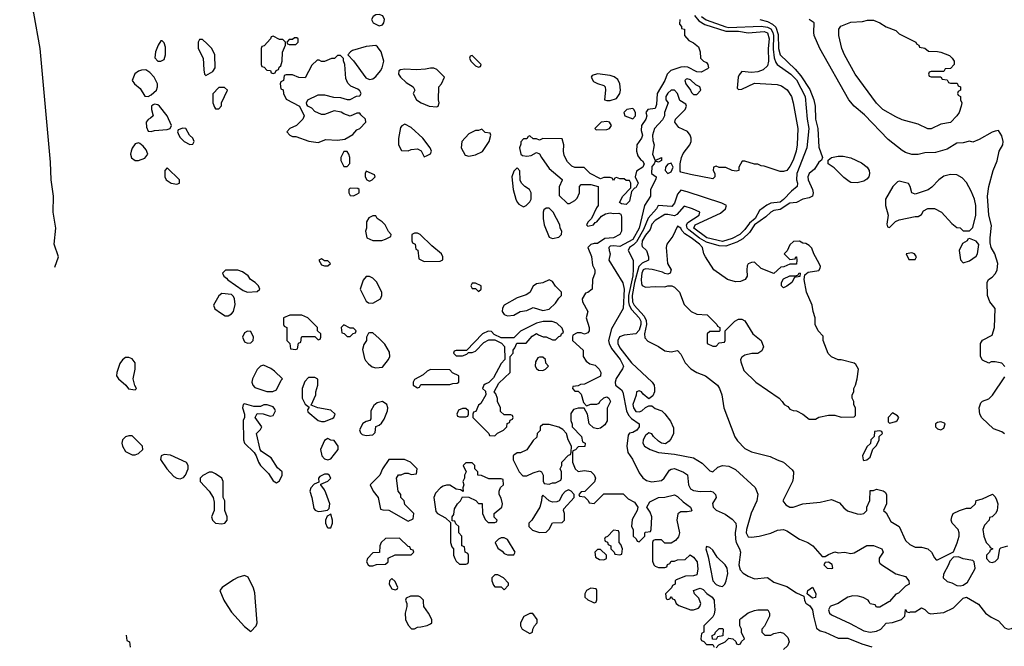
# Model space of a CAD drawing. Header units: inches. Extents: x 2671394 to 2765652, y 830470 to 955458.
# Tile 10 of 256: x 2681890 to 2688026, y 849723 to 853629. Entities that reach past the tile are written whole.
import ezdxf

# ---------------------------------------------------------------- set-up
doc = ezdxf.new("R2010")
doc.units = ezdxf.units.IN
doc.header["$MEASUREMENT"] = 0
doc.layers.add('C6884', color=7, linetype='Continuous')
doc.layers.add('C6885', color=7, linetype='Continuous')

msp = doc.modelspace()

# ---------------------------------------------------------------- linework, layer by layer
at = {"layer": 'C6884', "color": 2}
for points, elevation in [([(2683169.4, 850000), (2683210, 849935.3), (2683290, 849847), (2683330, 849816), (2683362.7, 849850), (2683369.4, 849870), (2683359.7, 850000)], 2), ([(2684298, 850000), (2684302, 849990), (2684302, 849970), (2684292, 849930), (2684294, 849890), (2684310, 849854), (2684332.7, 849832.7), (2684350, 849832), (2684370, 849842), (2684390, 849844.7), (2684430, 849852), (2684450, 849862), (2684458, 849870), (2684458, 849890), (2684438, 849930), (2684408.7, 849970), (2684406.7, 850000)], 2), ([(2685456.7, 850000), (2685470, 849994), (2685482, 849998), (2685482.7, 850000)], 2), ([(2685977, 850000), (2685982, 849990), (2685996.9, 849976.9), (2686070, 849951), (2686090, 849951), (2686119.3, 849960.7), (2686128.7, 849970), (2686135.3, 849990), (2686131.2, 850000)], 2), ([(2686218.7, 850000), (2686222, 849950), (2686216.9, 849923.1), (2686210, 849906), (2686154, 849850), (2686154, 849810), (2686138, 849802), (2686134, 849770), (2686138, 849758), (2686152.7, 849752.7), (2686170, 849734), (2686210, 849734), (2686218, 849718)], 2), ([(2686785.7, 850000), (2686790, 849991.3), (2686814.4, 849974.4), (2686830.6, 849950.6), (2686836.3, 849910), (2686856, 849836), (2686878.8, 849818.8), (2686910, 849810.6), (2686990, 849773.4), (2687050, 849774), (2687138.8, 849738.8), (2687199.8, 849719.8)], 6), ([(2687006.2, 850000), (2686990.5, 849989.5), (2686950, 849976), (2686941, 849970), (2686931, 849950), (2686936, 849930), (2686950, 849918.8), (2687065.5, 849865.5), (2687150, 849818.4), (2687190, 849810.4), (2687230, 849817.1), (2687257.2, 849830), (2687290, 849866), (2687330, 849871.3), (2687386, 849890), (2687406, 849910), (2687410, 849952), (2687418, 849938), (2687434, 849934), (2687442, 849938), (2687470, 849938), (2687510, 849962), (2687530, 849952), (2687551.1, 849931.1), (2687566, 849926), (2687650, 849933), (2687710, 849963.1), (2687746.5, 850000)], 10), ([(2687306.7, 850000), (2687250, 849966), (2687230, 849966), (2687222, 849982), (2687190, 849988), (2687183.5, 850000)], 10), ([(2687840, 850000), (2687865.5, 849985.5), (2687908.4, 849928.4), (2687943.5, 849903.5), (2687990, 849880.9), (2688030, 849838.3), (2688050, 849830.2), (2688070, 849833), (2688110, 849854), (2688182.2, 849917.8), (2688192, 849930), (2688210, 849975.8), (2688230, 849987), (2688250, 849984.4), (2688263.1, 849970), (2688264.4, 849950), (2688244.9, 849910), (2688258.5, 849850), (2688256.1, 849810), (2688182, 849710)], 10), ([(2686230, 849714), (2686247.3, 849732.7), (2686286, 849750), (2686310, 849774), (2686334, 849770), (2686352.7, 849752.7), (2686358, 849738), (2686370, 849734), (2686382, 849738), (2686387.3, 849752.7), (2686406, 849770), (2686388.4, 849808.4), (2686388, 849830), (2686378, 849850), (2686378, 849890), (2686383.1, 849896.9), (2686429.1, 849930.9), (2686470, 849946), (2686490.9, 849950.9), (2686552, 849950), (2686562, 849930), (2686562, 849910), (2686531.6, 849848.4), (2686514, 849830), (2686514, 849810), (2686532.7, 849792.7), (2686570, 849792), (2686590, 849802), (2686629, 849811), (2686650, 849804.7), (2686676.8, 849776.8), (2686684.7, 849750), (2686675.3, 849724.7), (2686650, 849702)], 2), ([(2682553, 849793), (2682558, 849758), (2682574, 849750), (2682578, 849718)], -2)]:
    msp.add_lwpolyline(points, dxfattribs=dict(at, elevation=elevation))
at = {"layer": 'C6884', "color": 2, "elevation": 2}
for points in [[(2685070, 849928), (2685031.6, 849908.4), (2685012, 849870), (2685012, 849850), (2685022, 849830), (2685070, 849802), (2685086, 849810), (2685088, 849830), (2685098, 849850), (2685115.3, 849870), (2685115.3, 849890), (2685087.3, 849927.3)], [(2686230, 849766), (2686207.3, 849767.3), (2686206, 849790), (2686222, 849798), (2686226, 849810), (2686250, 849834), (2686270, 849834), (2686274, 849830), (2686272.7, 849787.3), (2686238, 849782)]]:
    msp.add_lwpolyline(points, close=True, dxfattribs=at)
at = {"layer": 'C6885', "color": 2}
for points, elevation in [([(2682110, 852086), (2682131.3, 852150), (2682104.7, 852230), (2682116, 852330), (2682098, 852430), (2682101, 852530), (2682086.8, 852630), (2682082, 852742), (2682017.3, 853450), (2681978.5, 853670), (2681959.6, 853710), (2681945.8, 853770), (2681930, 853798.4), (2681890, 853850.5)], -2), ([(2686095.4, 853655.4), (2686123.1, 853623.1), (2686160.5, 853600.4), (2686290, 853556.8), (2686370, 853557.4), (2686430, 853547.3), (2686530, 853555.2), (2686550, 853548), (2686560.7, 853510), (2686555.2, 853450), (2686557.3, 853370), (2686550, 853341.2), (2686523.4, 853316.6), (2686490, 853303.7), (2686450, 853299.3), (2686390, 853306), (2686373.8, 853286.2), (2686367.2, 853270), (2686362, 853202), (2686370, 853194.8), (2686390, 853196.4), (2686470, 853232.7), (2686610, 853226), (2686637.6, 853217.6), (2686672.8, 853192.8), (2686699.5, 853150), (2686710.3, 853110.3), (2686739.6, 852950), (2686736.1, 852850), (2686728.7, 852810), (2686710, 852752.7), (2686690, 852715.1), (2686670, 852689.4), (2686650, 852682), (2686630, 852682), (2686530, 852715.3), (2686510, 852718), (2686490, 852728), (2686470, 852728.7), (2686410, 852748), (2686392.7, 852747.3), (2686372, 852710), (2686371, 852689), (2686356, 852684), (2686329.2, 852689.2), (2686290, 852708), (2686250, 852708), (2686230, 852715.3), (2686214, 852710), (2686212, 852690), (2686222, 852670), (2686222, 852650), (2686210, 852638), (2686070, 852664), (2686010, 852679), (2686005.6, 852685.6), (2686006, 852730), (2686015.1, 852770), (2686025.7, 852794.3), (2686066, 852850), (2686074.5, 852870), (2686075.1, 852890), (2686069.3, 852910), (2686051.6, 852931.6), (2685998, 852958), (2685973.2, 852990), (2685977.2, 853010), (2686038, 853070), (2686046, 853090), (2686042, 853102), (2686004.7, 853124.7), (2685989.3, 853170), (2685970, 853189.3), (2685950, 853189.6), (2685930, 853171.6), (2685917.6, 853150), (2685916.3, 853130), (2685931, 853110), (2685908.3, 853051.7), (2685907.8, 853030), (2685895.1, 853004.9), (2685847, 852950), (2685833.4, 852910), (2685835.9, 852875.9), (2685844.9, 852850), (2685833, 852790), (2685850, 852752), (2685890, 852770.8), (2685890.5, 852750.5), (2685870, 852742), (2685850, 852748), (2685844, 852730), (2685830, 852713.2), (2685827.7, 852670), (2685856, 852650), (2685854.4, 852634.4), (2685820.5, 852570), (2685820.7, 852530), (2685782.8, 852470), (2685750.2, 852330), (2685710, 852259.1), (2685630, 852215.4), (2685590, 852220.5), (2685570, 852216.9), (2685562.4, 852210), (2685563, 852190), (2685570.7, 852170), (2685560.7, 852130), (2685648.4, 851988.4), (2685658, 851950), (2685651.5, 851828.5), (2685578, 851702), (2685560.3, 851630), (2685562.8, 851610), (2685578.8, 851578.8), (2685631.7, 851510), (2685653, 851470), (2685647.5, 851452.5), (2685607.8, 851392.2), (2685601.3, 851370), (2685603.8, 851350), (2685641.3, 851321.3), (2685647.9, 851307.9), (2685671.8, 851191.8), (2685683.9, 851163.9), (2685703.1, 851143.1), (2685750.4, 851110), (2685750.3, 851090), (2685735.5, 851070), (2685710, 851056.2), (2685690, 851052.3), (2685681.3, 851038.7), (2685673, 850970), (2685680.5, 850930), (2685708.5, 850888.5), (2685750, 850804.7), (2685773.7, 850773.7), (2685796.8, 850756.8), (2685830, 850747.3), (2685890, 850756.3), (2685906, 850770), (2685939.5, 850820.5), (2685950, 850827.3), (2685970, 850830.6), (2686027.7, 850807.7), (2686050.9, 850790.9), (2686058, 850730), (2686070, 850704), (2686090, 850694.9), (2686130, 850688.5), (2686194, 850690), (2686210, 850686), (2686218.5, 850678.5), (2686226, 850670), (2686231.3, 850650), (2686207.9, 850612.1), (2686210.8, 850590), (2686230, 850570.8), (2686286.2, 850546.2), (2686330, 850516.3), (2686352.7, 850490), (2686354.4, 850470), (2686348, 850430), (2686350.4, 850390), (2686354.4, 850370), (2686376.3, 850330), (2686381.6, 850310), (2686371.7, 850230), (2686380.5, 850200.5), (2686398.4, 850178.4), (2686430, 850159.5), (2686470, 850143.8), (2686550, 850151.3), (2686590, 850122.8), (2686670, 850096.3), (2686730, 850055.5), (2686776, 850036), (2686780.7, 850010), (2686785.7, 850000)], 6), ([(2686138.4, 853650), (2686168.3, 853628.3), (2686290, 853585.3), (2686310, 853581.7), (2686510, 853588.7), (2686550, 853583.2), (2686570, 853571.8), (2686584.1, 853550), (2686588.2, 853530), (2686586.5, 853446.5), (2686591.8, 853391.8), (2686601.8, 853361.8), (2686610.4, 853350), (2686696, 853290), (2686730, 853254.6), (2686784.9, 853150), (2686797, 853010), (2686807, 852950), (2686796.3, 852830), (2686733, 852670), (2686730.5, 852630.5), (2686737.3, 852610), (2686736, 852590), (2686699.3, 852560.7), (2686650, 852508.3), (2686630, 852491.6), (2686570, 852485.7), (2686546.4, 852473.6), (2686501.2, 852438.8), (2686472.4, 852390), (2686438.9, 852361.1), (2686410, 852320.4), (2686378.5, 852290), (2686330, 852264.2), (2686270, 852247.5), (2686172, 852270), (2686092, 852330), (2686099.3, 852350), (2686257.2, 852422.8), (2686289.3, 852450), (2686295.3, 852470), (2686265.4, 852485.4), (2686050, 852557), (2686010, 852566.6), (2685990, 852541.2), (2685970, 852485.2), (2685954.8, 852465.2), (2685868.9, 852471.1), (2685858.4, 852450), (2685807.2, 852392.8), (2685778.3, 852321.7), (2685734.7, 852245.3), (2685714.7, 852225.3), (2685690, 852209.4), (2685682.4, 852190), (2685713.4, 852130), (2685713.9, 852073.8), (2685710, 852032.7), (2685683.4, 851910), (2685684.1, 851870), (2685688.9, 851848.9), (2685702.4, 851822.4), (2685751, 851770), (2685760.2, 851750), (2685761.5, 851730), (2685750, 851693.6), (2685730, 851671.1), (2685657.8, 851662.2), (2685627.6, 851652.4), (2685617.1, 851630), (2685618.4, 851610), (2685630, 851583), (2685702.6, 851490), (2685830.8, 851370), (2685844, 851350), (2685846.8, 851330), (2685846, 851310), (2685835.3, 851284.7), (2685810, 851266), (2685775.3, 851295.3), (2685766, 851310), (2685750, 851315.3), (2685734, 851310), (2685731.6, 851288.4), (2685711, 851230), (2685714.8, 851210), (2685730, 851186), (2685750, 851184.9), (2685768, 851190), (2685790, 851212), (2685810, 851222), (2685830, 851222), (2685850, 851204.7), (2685890.9, 851190.9), (2685910, 851172), (2685945.4, 851125.4), (2685965.4, 851085.4), (2685964.7, 851050), (2685950, 851018), (2685938, 851002), (2685914.8, 850985.2), (2685890, 850989.2), (2685870, 851001.2), (2685839, 851030), (2685830, 851048), (2685810, 851052.7), (2685790, 851037.2), (2685776.3, 851010), (2685774, 850990), (2685782.8, 850970), (2685818.8, 850950), (2685872, 850930), (2685970, 850920.5), (2686090, 850898), (2686143.8, 850863.8), (2686190, 850816), (2686210, 850811.3), (2686240.2, 850839.8), (2686270, 850851), (2686310, 850846), (2686350, 850826), (2686473.2, 850713.2), (2686490.7, 850670.7), (2686482.8, 850630), (2686448.2, 850551.8), (2686419.5, 850450), (2686417.1, 850430), (2686430, 850405.5), (2686450, 850402.4), (2686498, 850410), (2686570, 850427.3), (2686612.9, 850447.1), (2686650, 850450.8), (2686670, 850442.8), (2686750, 850390.8), (2686802, 850370), (2686832, 850350), (2686890, 850282), (2686910, 850282), (2686930, 850296), (2686970, 850310.8), (2686990, 850306), (2687030.6, 850310.6), (2687070, 850301), (2687090, 850306), (2687170, 850351.3), (2687210, 850351.3), (2687262, 850330), (2687271, 850310), (2687246.8, 850273.2), (2687246, 850250), (2687250, 850242), (2687262, 850230), (2687350, 850174.8), (2687410, 850158), (2687432, 850130), (2687434, 850110), (2687410, 850098), (2687366, 850054), (2687350, 850048), (2687310, 850002), (2687306.7, 850000)], 10), ([(2686004.7, 853630), (2686002, 853602), (2686014, 853586), (2686014, 853574), (2686032, 853570), (2686034, 853530), (2686059.6, 853499.6), (2686090, 853484.7), (2686119.8, 853459.8), (2686131.3, 853430), (2686132, 853390), (2686151.1, 853371.1), (2686170, 853362), (2686178, 853350), (2686182, 853330), (2686176.9, 853323.1), (2686136.9, 853303.1), (2686110, 853304), (2686053.6, 853333.6), (2686030, 853336.2), (2686010, 853334), (2685946.8, 853313.2), (2685924.9, 853290), (2685910.5, 853250), (2685862, 853170), (2685858.4, 853101.6), (2685850, 853075.3), (2685804.7, 853070), (2685792, 853050), (2685798, 853030), (2685791, 853010), (2685764.7, 852970), (2685762, 852938), (2685770.4, 852909.6), (2685764, 852890), (2685736.3, 852850), (2685733.4, 852810), (2685741.6, 852781.6), (2685758.5, 852758.5), (2685770.6, 852750), (2685782, 852730), (2685773.4, 852710), (2685734.4, 852685.6), (2685724.7, 852650), (2685744.7, 852610), (2685730, 852582), (2685721, 852579), (2685702, 852558), (2685690, 852498), (2685670, 852478), (2685640.4, 852480.4), (2685628, 852490), (2685648, 852530), (2685698, 852582), (2685698, 852610), (2685690, 852626), (2685670, 852626), (2685656.4, 852636.4), (2685630, 852638), (2685610, 852646), (2685598, 852642), (2685590, 852626), (2685582, 852642), (2685570, 852646), (2685530, 852646), (2685510, 852638), (2685446, 852670), (2685407.3, 852707.3), (2685350, 852708), (2685330, 852715.3), (2685303.2, 852743.2), (2685283.2, 852783.2), (2685279, 852810), (2685282, 852850), (2685270, 852886), (2685150, 852888), (2685130, 852878), (2685110, 852886), (2685090, 852886), (2685070, 852906), (2685058, 852902), (2685050, 852886), (2685030, 852886), (2685012.7, 852867.3), (2685012.7, 852852.7), (2685004.7, 852830), (2685014, 852790), (2685023.6, 852783.6), (2685050, 852778), (2685077.2, 852782.8), (2685110, 852802), (2685130, 852794), (2685142, 852770), (2685190, 852702), (2685270, 852634), (2685271.6, 852628.4), (2685252.7, 852587.3), (2685252.7, 852532.7), (2685303.6, 852483.6), (2685316.4, 852483.6), (2685350, 852502), (2685363.1, 852516.9), (2685378, 852550), (2685378, 852590), (2685390, 852602), (2685450, 852602), (2685494, 852590), (2685494, 852470), (2685483.6, 852456.4), (2685454, 852390), (2685432, 852370), (2685422, 852350), (2685430, 852342), (2685466, 852350), (2685475.3, 852364.7), (2685486, 852370), (2685516.4, 852403.6), (2685540.4, 852419.6), (2685570, 852424.7), (2685590, 852421), (2685623.6, 852423.6), (2685636, 852416), (2685641, 852401), (2685640.7, 852310), (2685630.8, 852290), (2685591.3, 852270), (2685535.6, 852264.4), (2685490, 852233.2), (2685470, 852234), (2685450, 852228.7), (2685431.3, 852210), (2685452.5, 852152.5), (2685459.1, 852099.1), (2685474, 852070), (2685474, 852050), (2685458.8, 852010), (2685458, 851950), (2685430, 851929), (2685416, 851924), (2685396, 851890), (2685398, 851870), (2685430.8, 851810), (2685421, 851770), (2685438, 851710), (2685438, 851690), (2685430, 851678), (2685410, 851668.7), (2685390, 851678), (2685363.6, 851676.4), (2685338, 851662), (2685334, 851650), (2685334, 851630), (2685402, 851570), (2685402, 851530), (2685419.6, 851499.6), (2685443.6, 851483.6), (2685475.3, 851475.3), (2685502, 851450), (2685511.3, 851430), (2685510, 851406), (2685410, 851358), (2685385.4, 851354.6), (2685370, 851346), (2685338, 851342), (2685334, 851330), (2685350, 851314), (2685370, 851314), (2685390, 851294), (2685403.6, 851243.6), (2685422, 851222), (2685450, 851232), (2685487.3, 851232.7), (2685502, 851238), (2685506, 851250), (2685530, 851272), (2685543.1, 851276.9), (2685550, 851278), (2685562, 851270), (2685571, 851250), (2685551.6, 851208.4), (2685550.7, 851129.3), (2685537.3, 851102.7), (2685510, 851082), (2685490, 851079), (2685465.2, 851085.2), (2685438, 851110), (2685429, 851170), (2685407.3, 851207.3), (2685370, 851208), (2685341, 851199), (2685325.4, 851174.6), (2685324.7, 851130), (2685332, 851108), (2685332, 851092), (2685391.1, 851031.1), (2685398, 850998), (2685414, 850990), (2685411.6, 850968.4), (2685370, 850966), (2685352.7, 850947.3), (2685338, 850942), (2685334, 850930), (2685334, 850870), (2685352, 850830), (2685370, 850812), (2685410, 850818), (2685450, 850812), (2685471, 850791), (2685478, 850770), (2685471.1, 850748.9), (2685412.7, 850687.3), (2685390, 850686), (2685374, 850670), (2685378, 850658), (2685410, 850654), (2685432.7, 850632.7), (2685438, 850618), (2685470, 850614), (2685530, 850674), (2685650, 850674), (2685682, 850642), (2685721, 850621), (2685742, 850590), (2685738, 850570), (2685706, 850514), (2685702, 850470), (2685714, 850450), (2685714, 850410), (2685732.7, 850392.7), (2685738, 850378), (2685750, 850374), (2685786, 850410), (2685786, 850430), (2685790, 850434), (2685822, 850438), (2685826, 850450), (2685828.7, 850530), (2685818, 850558), (2685798, 850590), (2685816.4, 850623.6), (2685870, 850650.6), (2685910, 850653.4), (2685970, 850666.8), (2685990, 850657.3), (2686023.8, 850623.8), (2686071.3, 850590), (2686078, 850570), (2686074, 850566), (2686050, 850561.2), (2686010, 850562), (2685991.3, 850548.7), (2685984.7, 850510), (2686001, 850430), (2685995.3, 850404.7), (2685976.9, 850383.1), (2685950, 850366), (2685910, 850366), (2685890, 850386), (2685850, 850386), (2685838, 850382), (2685834, 850370), (2685832.7, 850252.7), (2685842, 850230), (2685850, 850222), (2685870, 850214), (2685910, 850214), (2685922, 850218), (2685927.3, 850232.7), (2685942, 850238), (2685950, 850254), (2685970, 850254), (2685990, 850262), (2686036.4, 850263.6), (2686068, 850292), (2686090, 850278), (2686112.7, 850250), (2686115.5, 850204.5), (2686110, 850168.7), (2686090, 850162), (2686039.6, 850160.4), (2685982, 850138), (2685974, 850130), (2685974, 850110), (2685958, 850102), (2685952.7, 850087.3), (2685914, 850050), (2685918, 850018), (2685930, 850014), (2685942, 850018), (2685950, 850034), (2685958, 850018), (2685970, 850014), (2685977, 850000)], 2), ([(2686502, 853630), (2686550, 853618.4), (2686581.6, 853601.6), (2686602.2, 853582.2), (2686617.4, 853537.4), (2686617.8, 853450), (2686629.3, 853409.3), (2686721.8, 853321.8), (2686758.3, 853278.3), (2686813.4, 853193.4), (2686839.1, 853130), (2686846.9, 853090), (2686849.1, 853010), (2686863.7, 852950), (2686870, 852834), (2686894, 852770), (2686886, 852754), (2686870, 852742), (2686843, 852697), (2686810.4, 852669.6), (2686802.4, 852650), (2686803.1, 852630), (2686830.2, 852570.2), (2686833.8, 852550), (2686830.2, 852529.8), (2686810, 852518), (2686770, 852511.3), (2686730.4, 852489.6), (2686690, 852486.3), (2686630, 852446.3), (2686590, 852440.5), (2686570.7, 852430), (2686540.6, 852399.4), (2686469.2, 852350), (2686438.2, 852301.8), (2686397, 852263), (2686358.1, 852241.9), (2686290, 852217.7), (2686250, 852218.6), (2686170, 852242.7), (2686127.2, 852267.2), (2686059.3, 852319.3), (2686049.8, 852330), (2686045.7, 852350), (2686054.1, 852365.9), (2686123.7, 852410), (2686128.9, 852428.9), (2686082, 852450), (2686030, 852467), (2685985.5, 852414.5), (2685970, 852407.1), (2685930, 852415.8), (2685910, 852415.1), (2685850, 852377.6), (2685830, 852355.1), (2685818, 852322), (2685790, 852287), (2685769.3, 852250), (2685766.3, 852226.3), (2685770, 852216), (2685796, 852190), (2685808, 852150), (2685807.7, 852130), (2685770, 852112.4), (2685748.4, 852091.6), (2685721.5, 851990), (2685707.1, 851910), (2685709.5, 851870), (2685720.2, 851850), (2685781.1, 851781.1), (2685793.7, 851753.7), (2685795.8, 851730), (2685784.6, 851670), (2685786.2, 851646.2), (2685804.5, 851624.5), (2685870, 851591), (2685910, 851564), (2685950, 851559.1), (2685990, 851566), (2686010, 851544.7), (2686037.3, 851490), (2686072.5, 851452.5), (2686110, 851430.7), (2686164.7, 851410), (2686238, 851350), (2686251.3, 851330), (2686264.7, 851290), (2686278.8, 851210), (2686347.7, 851027.7), (2686363, 851003), (2686410, 850956), (2686450, 850934.8), (2686566.4, 850906.4), (2686610, 850884.7), (2686650, 850871.3), (2686703.6, 850823.6), (2686711.3, 850810), (2686711.1, 850771.1), (2686706, 850750), (2686646, 850630), (2686664.5, 850604.5), (2686690, 850591), (2686710, 850590.8), (2686770, 850610.6), (2686878.4, 850621.6), (2686950, 850637.3), (2686998, 850618), (2687025.2, 850585.2), (2687048, 850568), (2687110, 850547.7), (2687132.7, 850547.3), (2687150, 850551.3), (2687168.7, 850570), (2687168.9, 850591.1), (2687187.3, 850632.7), (2687190, 850694), (2687210, 850694), (2687230, 850702), (2687271.6, 850691.6), (2687283.6, 850683.6), (2687291.3, 850670), (2687292, 850610), (2687274, 850570), (2687290, 850554), (2687319.8, 850499.8), (2687371.3, 850470), (2687410, 850382), (2687436.9, 850356.9), (2687470, 850341), (2687510, 850341), (2687550, 850331.3), (2687572, 850310), (2687590, 850274), (2687602, 850262), (2687610, 850262), (2687708.7, 850311.3), (2687732.7, 850367.3), (2687745.2, 850410), (2687744, 850430), (2687739, 850450), (2687702, 850490), (2687695.3, 850510), (2687698, 850530), (2687708, 850550), (2687746, 850570), (2687790, 850584.7), (2687816.4, 850583.6), (2687846, 850610), (2687850, 850632), (2687890, 850642), (2687951.6, 850671.6), (2687970, 850654), (2687976.9, 850636.9), (2687984.7, 850610), (2687982, 850570), (2687972, 850550), (2687951.1, 850528.9), (2687934, 850526), (2687932, 850510), (2687902, 850478), (2687891.3, 850450), (2687898, 850410), (2687912, 850370), (2687934, 850350), (2687938, 850338), (2687954, 850330), (2687938, 850322), (2687934, 850310), (2687914, 850290), (2687914, 850270), (2687934, 850250), (2687950, 850244.7), (2687970, 850251.3), (2687988.7, 850270), (2687998, 850330), (2688004, 850336), (2688048, 850350)], 14), ([(2688030, 851468), (2688010, 851488.7), (2687970, 851495.3), (2687944.7, 851495.3), (2687928.9, 851488.9), (2687890, 851506), (2687878, 851530), (2687878, 851610), (2687890, 851632), (2687950, 851662), (2687964, 851710), (2687968.4, 851828.4), (2687935.3, 851870), (2687922, 851910), (2687919, 851990), (2687928, 852010), (2687950, 852024.7), (2687972.1, 852047.9), (2687981.2, 852070), (2687985.2, 852110), (2687966, 852170), (2687944.5, 852210), (2687938, 852238), (2687936.9, 852270), (2687946, 852346), (2687929.6, 852410), (2687922, 852530), (2687929.3, 852590), (2687957.2, 852690), (2687981.2, 852750), (2687994, 852810), (2688017.2, 852850), (2688019, 852870), (2688010, 852906), (2687990, 852938), (2687970, 852935.3), (2687950, 852928.7), (2687870, 852882), (2687830, 852866), (2687810, 852872.7), (2687770, 852861.2), (2687730, 852859), (2687670, 852822), (2687598, 852802), (2687530, 852799), (2687488.4, 852788.4), (2687450, 852788), (2687410, 852802), (2687390, 852814), (2687301.5, 852881.5), (2687155.4, 853035.4), (2687089.7, 853089.7), (2687056.2, 853130), (2686876.2, 853450), (2686842, 853530), (2686838, 853550), (2686841.2, 853610), (2686809.6, 853629.6)], 14), ([(2688027.7, 851047.7), (2688010, 851059.5), (2687958.7, 851078.7), (2687886.8, 851146.8), (2687874, 851170), (2687869.2, 851210), (2687880.2, 851239.8), (2687889.2, 851250.8), (2687930, 851266), (2687952.5, 851287.5), (2688030, 851402)], 14), ([(2683359.7, 850000), (2683355.6, 850055.6), (2683346.2, 850086.2), (2683313.4, 850153.4), (2683290, 850163.6), (2683250, 850152.6), (2683223.4, 850136.6), (2683150.8, 850090), (2683137.3, 850070), (2683163.1, 850010), (2683169.4, 850000)], 2), ([(2685482.7, 850000), (2685487.3, 850012.7), (2685486, 850070), (2685482, 850082), (2685450, 850086), (2685422, 850070), (2685412, 850050), (2685412, 850030), (2685430, 850012), (2685456.7, 850000)], 2), ([(2686131.2, 850000), (2686122, 850022), (2686095.3, 850050), (2686089.1, 850070.9), (2686130, 850084.7), (2686150, 850076), (2686172.8, 850052.8), (2686204.7, 850030), (2686218, 850010), (2686218.7, 850000)], 2), ([(2684406.7, 850000), (2684406, 850010), (2684388.4, 850028.4), (2684374.6, 850034.6), (2684325.4, 850034.6), (2684298, 850022), (2684294, 850010), (2684298, 850000)], 2), ([(2687183.5, 850000), (2687178, 850010), (2687147.2, 850027.2), (2687115.6, 850035.6), (2687082.8, 850037.2), (2687050, 850029.4), (2687006.2, 850000)], 10), ([(2687746.5, 850000), (2687770, 850023.8), (2687790, 850028.5), (2687840, 850000)], 10)]:
    msp.add_lwpolyline(points, dxfattribs=dict(at, elevation=elevation))
for points, elevation in [([(2684130, 853661.2), (2684110, 853659), (2684092, 853650), (2684082, 853630), (2684092, 853610), (2684130, 853591.3), (2684150, 853598), (2684159, 853610), (2684164, 853630), (2684152.7, 853652.7)], 2), ([(2687570, 853274), (2687630, 853274), (2687638, 853258), (2687670, 853254), (2687678, 853238), (2687690, 853234), (2687732.7, 853232.7), (2687738, 853218), (2687754, 853210), (2687754, 853190), (2687738, 853182), (2687734, 853170), (2687738, 853158), (2687754, 853150), (2687754, 853130), (2687762, 853110), (2687758, 853090), (2687744.7, 853050), (2687730, 853029), (2687690, 852989.2), (2687630, 852978), (2687570, 852948), (2687550, 852948), (2687490, 852978), (2687390, 853006), (2687350, 853022.7), (2687270, 853069.3), (2687230, 853109), (2687097.2, 853290), (2687029.2, 853410), (2687013.2, 853450), (2686994, 853530), (2686995.3, 853570), (2687008, 853590), (2687070, 853613), (2687142.7, 853617.3), (2687173.6, 853626.4), (2687210, 853626.8), (2687250.6, 853610.6), (2687290, 853584.7), (2687350, 853562), (2687370, 853542), (2687474, 853490), (2687478, 853478), (2687494, 853470), (2687498, 853458), (2687530, 853452), (2687552.7, 853432.7), (2687610, 853431.3), (2687630, 853426), (2687685.4, 853405.4), (2687702, 853390), (2687714, 853370), (2687714, 853350), (2687690, 853326), (2687658, 853322), (2687650, 853306), (2687570, 853306), (2687558, 853302), (2687554, 853290), (2687558, 853278)], 10), ([(2683470, 853526), (2683458, 853522), (2683454, 853510), (2683412.7, 853467.3), (2683398, 853462), (2683394, 853450), (2683394, 853350), (2683398, 853338), (2683412.7, 853332.7), (2683430, 853314), (2683452.7, 853312.7), (2683458, 853298), (2683470, 853294), (2683482, 853298), (2683487.3, 853312.7), (2683502, 853318), (2683507.3, 853332.7), (2683518, 853342), (2683526, 853370), (2683527.3, 853427.3), (2683546, 853470), (2683546, 853490), (2683530, 853506), (2683510, 853506)], 2), ([(2682778, 853498), (2682770, 853498), (2682752, 853470), (2682736, 853430), (2682731.6, 853391.6), (2682751.6, 853371.6), (2682770, 853371.3), (2682790, 853382), (2682799, 853410), (2682798, 853458), (2682790, 853486)], 2), ([(2683030, 853506), (2683010, 853506), (2683002, 853490), (2683002, 853450), (2683034, 853390), (2683036.9, 853316.9), (2683042, 853290), (2683050, 853282), (2683094.6, 853305.4), (2683108, 853330), (2683106, 853410), (2683088, 853450), (2683059, 853479)], 2), ([(2683616.4, 853516.4), (2683603.6, 853516.4), (2683590, 853506), (2683570, 853506), (2683554, 853490), (2683558, 853478), (2683570, 853474), (2683610, 853474), (2683626, 853490), (2683626, 853510)], 2), ([(2684110, 853468), (2684050, 853462), (2683963.6, 853436.4), (2683951.6, 853428.4), (2683934, 853410), (2683970, 853372), (2684047.3, 853267.3), (2684070, 853256), (2684090, 853261), (2684110, 853276), (2684139, 853310), (2684149.2, 853330), (2684159, 853370), (2684142, 853430), (2684120.4, 853460.4)], 2), ([(2683890, 853406), (2683870, 853406), (2683851.6, 853388.4), (2683832.7, 853387.3), (2683790, 853368), (2683770, 853368), (2683756.4, 853376.4), (2683743.6, 853376.4), (2683710, 853346), (2683670, 853266), (2683630, 853268), (2683590, 853286), (2683550, 853286), (2683538, 853282), (2683534, 853250), (2683518, 853242), (2683514, 853230), (2683518, 853198), (2683532.7, 853192.7), (2683534, 853170), (2683550, 853134), (2683634, 853090), (2683662, 853030), (2683654, 853010), (2683614, 852970), (2683574, 852950), (2683554, 852930), (2683574, 852910), (2683590, 852902), (2683610, 852902), (2683691.6, 852871.6), (2683750, 852864.7), (2683798, 852882), (2683870, 852877.3), (2683916.5, 852883.5), (2683965.6, 852914.4), (2683990, 852942), (2684010, 852952), (2684048, 852990), (2684046, 853010), (2684015.3, 853035.3), (2684010, 853046), (2683990, 853046), (2683950, 853028), (2683910, 853042), (2683893.2, 853053.2), (2683850, 853062), (2683790, 853038), (2683770, 853038), (2683730, 853058), (2683710, 853078), (2683686, 853090), (2683680.4, 853100.4), (2683678, 853110), (2683686, 853130), (2683750, 853161), (2683790, 853161), (2683846.4, 853146.4), (2683890, 853144.7), (2683930, 853132), (2683950, 853132), (2683988.4, 853151.6), (2684010, 853154), (2684018, 853170), (2684010, 853186), (2683996.4, 853196.4), (2683954.6, 853214.6), (2683934.6, 853234.6), (2683923.1, 853263.1), (2683915.3, 853350), (2683907.3, 853372.7), (2683907.3, 853387.3)], 2), ([(2684710, 853406), (2684698, 853402), (2684694, 853390), (2684702, 853370), (2684730, 853342), (2684750, 853334), (2684762, 853338), (2684766, 853350)], 2), ([(2682676.4, 853316.4), (2682650, 853315.3), (2682630, 853308.7), (2682607.5, 853292.5), (2682591, 853250), (2682604.7, 853230), (2682639.9, 853199.9), (2682670, 853152), (2682690, 853151), (2682710, 853161), (2682742, 853190), (2682748.7, 853210), (2682748, 853230), (2682728, 853270), (2682700.4, 853300.4)], 2), ([(2684470, 853328), (2684450, 853328), (2684419.8, 853320.2), (2684363.5, 853316.5), (2684290, 853321.2), (2684262.8, 853317.2), (2684252, 853310), (2684251.3, 853290), (2684262.8, 853270), (2684298.5, 853238.5), (2684342, 853210), (2684352, 853190), (2684342, 853170), (2684362, 853130), (2684392, 853110), (2684442, 853090), (2684490, 853086), (2684498, 853090), (2684504, 853110), (2684499, 853130), (2684502, 853210), (2684518, 853230), (2684538, 853270), (2684490, 853318)], 2), ([(2685490, 853292.3), (2685458, 853282), (2685451.3, 853270), (2685464.9, 853244.9), (2685490, 853230.7), (2685530, 853218.8), (2685538.8, 853210), (2685540.7, 853190), (2685534, 853130), (2685550, 853124.7), (2685570, 853126), (2685610, 853138), (2685629.2, 853170), (2685633.2, 853190), (2685629.3, 853229.3), (2685617.2, 853257.2), (2685594, 853274), (2685570, 853281.2)], 2), ([(2686050, 853260.9), (2686042.4, 853257.6), (2686034.8, 853250), (2686040.7, 853230), (2686071, 853190), (2686076, 853176), (2686090, 853162), (2686110, 853162), (2686135.3, 853190), (2686129, 853210), (2686103.8, 853223.8), (2686070, 853255.1)], 6), ([(2683167.3, 853207.3), (2683130, 853206), (2683092.7, 853167.3), (2683094, 853110), (2683103.6, 853083.6), (2683110, 853074), (2683130, 853074), (2683147.3, 853092.7), (2683148.4, 853111.6), (2683186, 853190)], 2), ([(2682730, 853102), (2682722, 853098), (2682712, 853090), (2682711.3, 853070), (2682722, 853030), (2682705.4, 853014.6), (2682690, 853008), (2682678, 852990), (2682679.6, 852959.6), (2682690, 852934), (2682710, 852932), (2682730, 852938), (2682810, 852944.7), (2682828.4, 852951.6), (2682835.3, 852970), (2682809, 853030), (2682762, 853090), (2682750, 853099)], 2), ([(2685710, 853075.3), (2685674, 853070), (2685654, 853050), (2685662, 853030), (2685710, 853012), (2685728, 853030), (2685728, 853050), (2685718, 853070)], 2), ([(2684290, 852978), (2684271.6, 852968.4), (2684263.6, 852956.4), (2684251.1, 852888.9), (2684251.3, 852850), (2684270, 852814), (2684310, 852811.3), (2684330, 852821), (2684370, 852824.7), (2684391.3, 852811.3), (2684410, 852774), (2684430, 852782), (2684450, 852794), (2684455.3, 852810), (2684448, 852830), (2684402, 852890), (2684330, 852958)], 2), ([(2685550, 852995.3), (2685514, 852990), (2685474, 852950), (2685482, 852942), (2685550, 852944.7), (2685566, 852950), (2685578, 852970), (2685566, 852990)], 2), ([(2682906.4, 852953.6), (2682878, 852942), (2682874, 852930), (2682882, 852910), (2682890, 852894), (2682914, 852870), (2682950, 852852), (2682970, 852854), (2682978, 852870), (2682968, 852890), (2682948.7, 852908.7), (2682926, 852950)], 2), ([(2684770, 852946), (2684750, 852938), (2684730, 852938), (2684690, 852918), (2684644.7, 852870), (2684642, 852830), (2684665.4, 852785.4), (2684690, 852778), (2684730, 852786), (2684773.2, 852806.8), (2684815.3, 852870), (2684826, 852910), (2684822, 852922), (2684790, 852926)], 2), ([(2682630, 852862), (2682610, 852855.3), (2682590.6, 852829.4), (2682584, 852810), (2682580.7, 852790), (2682587.7, 852767.7), (2682610, 852750.8), (2682630, 852750.8), (2682670, 852766), (2682688.7, 852790), (2682678, 852818), (2682660.2, 852840.2), (2682638, 852858)], 2), ([(2683930, 852808), (2683910, 852808), (2683891.3, 852770), (2683891.6, 852751.6), (2683910, 852714), (2683930, 852714), (2683947.3, 852732.7), (2683948, 852770), (2683942, 852790)], 2), ([(2685950, 852734.7), (2685930, 852728.2), (2685915.3, 852710), (2685911.7, 852690), (2685930, 852670.3), (2685950, 852680.9), (2685961.4, 852710)], 10), ([(2687110, 852612.3), (2687070, 852615.1), (2687060.1, 852620.1), (2687025.4, 852645.4), (2686965.6, 852705.6), (2686928, 852730), (2686927.3, 852752.7), (2686949.1, 852770.9), (2686990, 852778.8), (2687022, 852778), (2687070, 852767.3), (2687136.7, 852736.7), (2687170.8, 852710), (2687182.8, 852690), (2687186.8, 852670), (2687181, 852650), (2687170, 852635.3), (2687150, 852622.7)], 14), ([(2682810, 852706), (2682794, 852690), (2682794, 852650), (2682802, 852630), (2682834, 852610), (2682870, 852604.7), (2682886, 852610), (2682886, 852630)], 2), ([(2684050, 852686), (2684042, 852670), (2684042, 852650), (2684054, 852630), (2684070, 852622), (2684086, 852630), (2684106, 852650), (2684102, 852662)], 2), ([(2684990, 852706), (2684970, 852686), (2684958, 852650), (2684966, 852570), (2684981, 852510), (2684990, 852492), (2684999.6, 852479.6), (2685030, 852462), (2685046, 852470), (2685070, 852494), (2685078, 852510), (2685078, 852550), (2685068, 852570), (2685038, 852590), (2685018, 852610), (2685008, 852628), (2685007.3, 852687.3)], 2), ([(2687690, 852665.2), (2687650, 852653.2), (2687618, 852630), (2687574.4, 852585.6), (2687550.9, 852569.1), (2687470, 852542), (2687449, 852549), (2687439, 852590), (2687428.9, 852608.9), (2687370, 852622), (2687361, 852619), (2687331.3, 852590), (2687284.7, 852510), (2687284.7, 852470), (2687302, 852410), (2687294, 852354), (2687298, 852338), (2687310, 852334), (2687348.9, 852371.1), (2687370, 852382), (2687470, 852402), (2687490, 852402), (2687510, 852414), (2687523.1, 852436.9), (2687548.4, 852451.6), (2687590, 852452), (2687634, 852430), (2687699.6, 852359.6), (2687730, 852334), (2687751.3, 852331.3), (2687770, 852314), (2687810, 852314), (2687830, 852334), (2687849.3, 852410), (2687849.5, 852470), (2687840.7, 852510), (2687820.1, 852560.1), (2687790, 852614), (2687764.1, 852644.1), (2687730, 852661.2)], 18), ([(2683950, 852578), (2683942, 852570), (2683942, 852550), (2683950, 852534), (2683970, 852532), (2683990, 852542), (2684006, 852550), (2684006, 852570), (2683996.4, 852576.4)], 2), ([(2685190, 852455.3), (2685170, 852455.3), (2685156.9, 852443.1), (2685151.3, 852430), (2685151.3, 852390), (2685158, 852350), (2685190, 852274), (2685210, 852264.7), (2685250, 852274), (2685266, 852290), (2685268, 852310), (2685258, 852330), (2685255.3, 852350), (2685215.3, 852430)], 2), ([(2684110, 852406), (2684090, 852406), (2684065.4, 852394.6), (2684051.6, 852368.4), (2684051.3, 852330), (2684044.7, 852310), (2684054, 852270), (2684090, 852252), (2684147.3, 852252.7), (2684170, 852262), (2684202, 852278), (2684206, 852290), (2684188, 852308), (2684168, 852350), (2684148, 852370), (2684118, 852390)], 2), ([(2684370, 852298), (2684350, 852298), (2684334, 852290), (2684334, 852250), (2684338, 852238), (2684354, 852230), (2684358, 852198), (2684371.6, 852191.6), (2684378, 852138), (2684410, 852122), (2684510, 852124.7), (2684527.3, 852132.7), (2684528, 852150), (2684518, 852170), (2684458.6, 852218.6), (2684386, 852290)], 2), ([(2685990, 852342), (2685961.1, 852278.9), (2685922, 852230), (2685918, 852210), (2685927.3, 852110), (2685950.8, 852070), (2685944.7, 852050), (2685930, 852043.7), (2685910, 852047), (2685895.1, 852055.1), (2685831.9, 852071.9), (2685790, 852076), (2685776.3, 852070), (2685767.5, 852050), (2685763.1, 852010), (2685764.5, 851984.5), (2685770, 851972), (2685790, 851962.8), (2685850, 851966.8), (2685910, 851964.7), (2685930, 851971), (2685954, 851970), (2685970, 851962), (2686002, 851930), (2686030, 851854), (2686074, 851810), (2686110, 851794), (2686174, 851790), (2686234, 851730), (2686238, 851718), (2686254, 851710), (2686254, 851690), (2686250, 851686), (2686190, 851686), (2686174, 851670), (2686174, 851610), (2686210, 851594), (2686230, 851594), (2686250, 851614), (2686282, 851618), (2686286, 851630), (2686286, 851690), (2686346, 851750), (2686370, 851762), (2686390, 851762), (2686410, 851752), (2686458, 851670), (2686511.3, 851630), (2686524.7, 851590), (2686514.4, 851565.6), (2686490, 851548.7), (2686451.6, 851548.4), (2686410, 851538), (2686390, 851526), (2686382, 851510), (2686383.6, 851496.4), (2686402, 851442), (2686478, 851370), (2686622, 851270), (2686642, 851250), (2686654, 851230), (2686676.9, 851216.9), (2686690, 851202), (2686710, 851192), (2686730, 851191.3), (2686770.7, 851170.7), (2686810, 851138), (2686850, 851138), (2686870, 851151.3), (2686930, 851164.7), (2686970, 851164.7), (2687010, 851152), (2687090, 851154), (2687098, 851162), (2687098, 851210), (2687088.4, 851228.4), (2687088, 851250), (2687078, 851270), (2687078, 851290), (2687088, 851310), (2687088, 851330), (2687098, 851350), (2687108, 851390), (2687118, 851450), (2687100.4, 851480.4), (2687090, 851488), (2687010, 851508), (2686990, 851508), (2686950, 851528), (2686928.9, 851548.9), (2686898, 851630), (2686896.4, 851656.4), (2686866, 851690), (2686848, 851730), (2686848, 851770), (2686835.3, 851810), (2686829.2, 851849.2), (2686794, 851930), (2686778, 852010), (2686782, 852038), (2686804, 852056), (2686870, 852064.7), (2686879.3, 852080.7), (2686881.2, 852090), (2686873.2, 852110), (2686839, 852170), (2686825.6, 852205.6), (2686810, 852222), (2686790, 852234), (2686770, 852235.3), (2686750, 852248), (2686712.7, 852247.3), (2686690, 852226), (2686672.7, 852187.3), (2686654, 852170), (2686690, 852134), (2686722, 852138), (2686726, 852150), (2686731.1, 852151.1), (2686734, 852130), (2686730, 852106), (2686690, 852106), (2686651.6, 852088.4), (2686632.7, 852087.3), (2686590, 852048), (2686510, 852079), (2686470, 852118), (2686450, 852115.3), (2686430, 852108), (2686424.5, 852095.5), (2686420.7, 852070), (2686422.8, 852030), (2686411.3, 852010), (2686382.5, 851997.5), (2686350, 851995.1), (2686302, 852010), (2686215.3, 852070), (2686164, 852150), (2686154, 852170), (2686145.2, 852210), (2686126.6, 852230), (2686074.7, 852270), (2686034.8, 852294.8), (2686015.5, 852315.5), (2686010, 852329.2)], 18), ([(2687810, 852266), (2687798, 852262), (2687794, 852250), (2687765.4, 852234.6), (2687744.7, 852190), (2687752, 852132), (2687770, 852114), (2687810, 852126.8), (2687850, 852154.8), (2687859.5, 852170), (2687868, 852228), (2687850, 852248)], 18), ([(2687450, 852175.3), (2687414, 852170), (2687430, 852134), (2687470, 852134), (2687478, 852150), (2687466, 852170)], 18), ([(2683770, 852138), (2683754, 852130), (2683770, 852102), (2683790, 852094), (2683810, 852094), (2683826, 852110), (2683810, 852126), (2683790, 852126)], 2), ([(2683250, 852068), (2683172.7, 852067.3), (2683154, 852050), (2683162, 852030), (2683178.8, 852018.8), (2683187.1, 852007.1), (2683282, 851942), (2683310, 851931.3), (2683370, 851934), (2683386, 851950), (2683378, 851970), (2683358, 851990), (2683329.2, 852009.2), (2683312.9, 852032.9), (2683278, 852058)], 2), ([(2686650, 851958), (2686638, 851970), (2686638, 851990), (2686650, 852014), (2686690, 852032), (2686727.3, 852032.7), (2686742, 852038), (2686748, 852052), (2686754, 852050), (2686752, 852028), (2686718, 852022), (2686702, 851990), (2686670, 851968.7)], 18), ([(2684070, 852028), (2684050, 852028), (2684030, 852006), (2684012, 851950), (2684050, 851874), (2684063.6, 851863.6), (2684090, 851862), (2684138, 851890), (2684146, 851910), (2684146, 851930), (2684114.6, 851994.6), (2684090, 852018)], 2), ([(2684730, 851986), (2684710, 851986), (2684702, 851970), (2684710, 851954), (2684730, 851954), (2684750, 851934), (2684766, 851950), (2684766, 851970)], 2), ([(2685190, 852008), (2685150, 851988), (2685110, 851982), (2685090, 851968), (2685070, 851928.7), (2685046.4, 851913.6), (2684990, 851895.3), (2684910, 851848.7), (2684898.8, 851830), (2684896, 851810), (2684910, 851791.3), (2684930, 851784), (2684970, 851786.8), (2685009.4, 851810.6), (2685050, 851816), (2685090, 851836), (2685150, 851816), (2685190, 851824.7), (2685230, 851862), (2685250, 851894), (2685266, 851910), (2685266, 851930), (2685228.9, 851968.9), (2685210, 851998)], 2), ([(2683150, 851922), (2683130, 851908), (2683098, 851850), (2683106.8, 851826.8), (2683141.4, 851801.4), (2683170, 851782.8), (2683190, 851782.8), (2683210, 851794.8), (2683222.7, 851810), (2683232.9, 851852.9), (2683229.1, 851889.1), (2683223.1, 851903.1), (2683210, 851915.3)], 2), ([(2683647.3, 851787.3), (2683572.7, 851787.3), (2683534, 851770), (2683534, 851730), (2683538, 851718), (2683554, 851710), (2683554, 851630), (2683574, 851610), (2683578, 851578), (2683610, 851574), (2683622, 851578), (2683627.3, 851612.7), (2683642, 851618), (2683646, 851650), (2683650, 851654), (2683730, 851654), (2683750, 851634), (2683762, 851638), (2683766, 851650), (2683766, 851670), (2683746, 851690), (2683746, 851710), (2683686, 851770)], 2), ([(2685190, 851748.7), (2685151.6, 851748.4), (2685110, 851738), (2685010, 851688), (2684970, 851646), (2684890, 851646), (2684847.3, 851667.3), (2684830, 851686), (2684810, 851688), (2684774, 851670), (2684674, 851566), (2684610, 851566), (2684598, 851562), (2684594, 851550), (2684610, 851534), (2684650, 851534), (2684676.4, 851543.6), (2684686, 851554), (2684710, 851554), (2684730, 851562), (2684783.1, 851616.9), (2684812.7, 851632.7), (2684850, 851634), (2684892.7, 851612.7), (2684911.6, 851591.6), (2684914, 851510), (2684890, 851486), (2684843.6, 851396.4), (2684812.7, 851367.3), (2684790, 851358), (2684782, 851350), (2684774, 851330), (2684792.7, 851312.7), (2684794, 851290), (2684763.6, 851236.4), (2684750, 851226), (2684732.7, 851187.3), (2684718, 851182), (2684714, 851170), (2684714, 851150), (2684814, 851050), (2684818, 851038), (2684850, 851034), (2684868.4, 851051.6), (2684906, 851070), (2684926, 851090), (2684927.3, 851112.7), (2684942, 851118), (2684947.3, 851132.7), (2684962, 851138), (2684966, 851150), (2684962, 851162), (2684950, 851166), (2684910, 851166), (2684887.3, 851187.3), (2684886, 851210), (2684868.4, 851248.4), (2684867.3, 851267.3), (2684856.4, 851296.4), (2684846, 851310), (2684876.4, 851363.6), (2684946, 851430), (2684946, 851530), (2684966, 851550), (2684966, 851570), (2684976.4, 851583.6), (2684987.3, 851612.7), (2685047.3, 851612.7), (2685083.1, 851656.9), (2685110, 851672), (2685123.6, 851663.6), (2685152.7, 851652.7), (2685171.6, 851651.6), (2685210, 851634), (2685230, 851634), (2685250, 851654), (2685262, 851658), (2685266, 851670), (2685278, 851682), (2685270, 851706), (2685238, 851738), (2685208.4, 851748.4)], 2), ([(2683310, 851688), (2683290, 851678), (2683278, 851650), (2683290, 851622), (2683310, 851612), (2683330, 851614), (2683346, 851630), (2683348, 851650), (2683330, 851686)], 2), ([(2683910, 851726), (2683894, 851710), (2683898, 851678), (2683912.7, 851672.7), (2683930, 851654), (2683950, 851654), (2683967.3, 851672.7), (2683982, 851678), (2683986, 851690), (2683970, 851706), (2683950, 851706)], 2), ([(2684090, 851678), (2684070, 851678), (2684064.7, 851675.3), (2684052, 851650), (2684051.3, 851630), (2684035.3, 851604.7), (2684026.4, 851573.6), (2684038, 851518), (2684044, 851504), (2684062.8, 851482.8), (2684086, 851466), (2684110, 851458), (2684150, 851462), (2684189.2, 851510), (2684197.2, 851530), (2684195.5, 851555.5), (2684165.6, 851605.6), (2684130, 851642)], 2), ([(2682570, 851523.7), (2682550, 851523.7), (2682530, 851509.2), (2682515.1, 851484.9), (2682495.5, 851430), (2682494, 851410), (2682506, 851390), (2682552, 851350), (2682567.5, 851327.5), (2682610, 851322), (2682618, 851330), (2682608, 851348), (2682597.2, 851390), (2682609.2, 851450), (2682609.2, 851490), (2682590, 851516)], 2), ([(2685150, 851526), (2685130, 851526), (2685118, 851522), (2685103.6, 851496.4), (2685102, 851470), (2685110, 851454), (2685123.6, 851443.6), (2685150, 851442), (2685166, 851450), (2685186, 851470), (2685168.4, 851488.4), (2685166, 851510)], 2), ([(2683410, 851475.3), (2683390, 851468.7), (2683370.7, 851449.3), (2683341, 851390), (2683336, 851370), (2683342, 851350), (2683356, 851336), (2683430, 851311.3), (2683468.4, 851311.6), (2683490, 851322), (2683519, 851381), (2683528, 851390), (2683478.9, 851438.9), (2683454.8, 851454.8)], 2), ([(2684450, 851448), (2684430, 851438), (2684405.4, 851414.6), (2684350, 851386), (2684342, 851370), (2684342, 851350), (2684370, 851334), (2684382, 851338), (2684390, 851354), (2684570, 851354), (2684590, 851362), (2684616.4, 851363.6), (2684626, 851370), (2684626, 851410), (2684587.3, 851427.3), (2684570, 851446)], 2), ([(2683730, 851398), (2683690, 851398), (2683666.4, 851373.6), (2683651.3, 851330), (2683651, 851270), (2683670, 851232), (2683694, 851214), (2683683.6, 851196.4), (2683685.4, 851185.4), (2683750, 851131), (2683770, 851124), (2683790, 851124), (2683838, 851142), (2683848, 851150), (2683855.3, 851170), (2683830, 851194), (2683749, 851209), (2683706, 851226), (2683735.3, 851290), (2683735.3, 851310), (2683748, 851350), (2683747.3, 851387.3)], 2), ([(2684150, 851249.2), (2684118.5, 851241.5), (2684097, 851223), (2684078.4, 851190), (2684078.5, 851141.5), (2684072, 851130), (2684050, 851124.5), (2684028.2, 851111.8), (2684006.8, 851073.2), (2684013.2, 851053.2), (2684024.1, 851044.1), (2684050, 851036.3), (2684090, 851041), (2684104.7, 851055.3), (2684110, 851094), (2684130, 851102), (2684145.2, 851114.8), (2684160.9, 851139.1), (2684182.7, 851190), (2684185.2, 851210), (2684179, 851230)], 2), ([(2683290, 851235.3), (2683282, 851230), (2683278, 851210), (2683292, 851170), (2683291.6, 851148.4), (2683282, 851130), (2683284.7, 851010), (2683291.3, 850990), (2683351.1, 850931.1), (2683364.7, 850910), (2683378, 850870), (2683391.3, 850850), (2683439.8, 850799.8), (2683470, 850754), (2683490, 850742), (2683510, 850754), (2683526, 850790), (2683526, 850810), (2683496.4, 850836.4), (2683457.5, 850897.5), (2683397.2, 850937.2), (2683388.9, 850948.9), (2683366, 851050), (2683390, 851074), (2683398, 851090), (2683358, 851150), (2683370, 851174), (2683408, 851172), (2683450, 851158), (2683470, 851162), (2683484, 851190), (2683480.2, 851200.2), (2683470, 851215.3), (2683431.6, 851228.4), (2683411.6, 851228.4), (2683390, 851218), (2683350, 851218)], 2), ([(2684670, 851206), (2684650, 851206), (2684625.4, 851194.6), (2684614, 851170), (2684618, 851158), (2684630, 851154), (2684670, 851154), (2684682, 851158), (2684686, 851170), (2684686, 851190)], 2), ([(2687330, 851178), (2687302, 851150), (2687302, 851122), (2687310, 851114), (2687350, 851124.7), (2687358, 851130), (2687368, 851150), (2687360.4, 851160.4)], 18), ([(2685190, 851106), (2685150, 851106), (2685134, 851090), (2685132.7, 851067.3), (2685114, 851050), (2685112.7, 851027.3), (2685090, 851006), (2685050, 850948), (2685010, 850928.7), (2684990, 850928), (2684970, 850915.3), (2684964.7, 850910), (2684965.4, 850885.4), (2685002, 850810), (2685026, 850786), (2685050, 850784.7), (2685090, 850804.7), (2685130, 850816), (2685142, 850810), (2685152, 850790), (2685152.7, 850752.7), (2685158, 850738), (2685190, 850734), (2685210, 850742), (2685230, 850742), (2685262, 850758), (2685266, 850770), (2685266, 850810), (2685258, 850830), (2685268, 850850), (2685268.7, 850870), (2685310, 850914), (2685322, 850918), (2685327.3, 850932.7), (2685328, 850970), (2685308, 851010), (2685298, 851050), (2685274, 851074), (2685250, 851088.7)], 2), ([(2687250, 851066), (2687218, 851062), (2687214, 851030), (2687194, 851010), (2687192.7, 850987.3), (2687170, 850966), (2687142, 850910), (2687145.4, 850885.4), (2687150, 850882), (2687170, 850884.7), (2687190, 850902), (2687207.3, 850952.7), (2687230, 850974), (2687246, 851010), (2687246, 851030), (2687266, 851050), (2687262, 851062)], 18), ([(2687630, 851122), (2687610, 851119), (2687598, 851110), (2687598, 851090), (2687610, 851078), (2687630, 851072), (2687650, 851082), (2687658, 851110), (2687653.6, 851113.6)], 18), ([(2682590, 851035.3), (2682570, 851035.3), (2682550, 851028.7), (2682531.3, 851010), (2682526.8, 850990), (2682531.3, 850970), (2682550, 850938), (2682590, 850916), (2682610, 850916), (2682630, 850924.7), (2682658, 850950), (2682655.3, 850970)], 2), ([(2683810, 851018), (2683790, 851006), (2683764.7, 850950), (2683772, 850910), (2683790, 850892), (2683810, 850884.7), (2683830, 850892), (2683875.3, 850950), (2683875.3, 850970), (2683850, 851006), (2683828.4, 851008.4)], 2), ([(2682790, 850919), (2682772, 850910), (2682767.1, 850887.1), (2682806, 850830), (2682850, 850780.7), (2682870, 850770.6), (2682890, 850767.3), (2682910, 850776), (2682924, 850790), (2682939, 850830), (2682939, 850850), (2682929.1, 850869.1), (2682830, 850914)], 2), ([(2684190, 850888), (2684152, 850830), (2684134, 850790), (2684074, 850730), (2684092, 850690), (2684124.7, 850650), (2684138, 850578), (2684152.7, 850572.7), (2684190, 850572), (2684310, 850502), (2684342, 850518), (2684346, 850550), (2684290, 850606), (2684286, 850630), (2684266, 850650), (2684266, 850670), (2684248, 850690), (2684238, 850770), (2684250, 850792), (2684267.3, 850792.7), (2684290, 850802), (2684310, 850802), (2684330, 850794), (2684362, 850798), (2684366, 850830), (2684326, 850870), (2684287.3, 850887.3)], 2), ([(2684710, 850866), (2684670, 850866), (2684654, 850850), (2684672, 850810), (2684662, 850790), (2684662, 850770), (2684652, 850750), (2684658, 850730), (2684652, 850710), (2684652.7, 850687.3), (2684638, 850698), (2684610, 850702), (2684570, 850728), (2684550, 850728), (2684530, 850722), (2684512, 850710), (2684482, 850678), (2684471.3, 850650), (2684483.6, 850563.6), (2684494, 850550), (2684543.6, 850523.6), (2684574, 850494), (2684574, 850370), (2684583.6, 850343.6), (2684594, 850330), (2684594, 850290), (2684602, 850270), (2684610, 850254), (2684630, 850234), (2684670, 850234), (2684682, 850238), (2684686, 850250), (2684686, 850290), (2684682, 850302), (2684666, 850310), (2684662, 850342), (2684646, 850350), (2684646, 850410), (2684626, 850430), (2684626, 850470), (2684607.3, 850487.3), (2684602, 850502), (2684586, 850506), (2684586, 850530), (2684596.4, 850543.6), (2684600.4, 850579.6), (2684618, 850610), (2684638, 850630), (2684650, 850654), (2684690, 850652), (2684731.6, 850631.6), (2684750, 850614), (2684772.7, 850612.7), (2684774, 850550), (2684790, 850514), (2684810, 850494), (2684850, 850494), (2684862, 850498), (2684866, 850510), (2684847.3, 850527.3), (2684846, 850550), (2684895.3, 850590), (2684898, 850610), (2684890, 850646), (2684878, 850670), (2684878, 850690), (2684887.3, 850712.7), (2684906, 850730), (2684902, 850762), (2684890, 850766), (2684812.7, 850767.3), (2684767.3, 850787.3), (2684746, 850790), (2684746, 850810), (2684726, 850830), (2684726, 850850)], 2), ([(2683090, 850808.7), (2683070, 850808.7), (2683031.6, 850788.4), (2683014, 850770), (2683014, 850750), (2683070.5, 850690.5), (2683096, 850650), (2683102, 850622), (2683102.8, 850570), (2683086, 850530), (2683091, 850510), (2683110, 850491), (2683150, 850486), (2683168.9, 850491.1), (2683182, 850510), (2683182, 850530), (2683169, 850570), (2683168.9, 850628.9), (2683159, 850650), (2683159, 850750), (2683148.7, 850770), (2683110, 850799)], 2), ([(2683810, 850795.3), (2683790, 850795.3), (2683759.6, 850780.4), (2683752, 850770), (2683754, 850746), (2683726, 850734), (2683704.7, 850710), (2683698, 850690), (2683711, 850650), (2683722.5, 850582.5), (2683730.7, 850570.7), (2683750, 850562.8), (2683770, 850566), (2683808.4, 850571.6), (2683818, 850582), (2683822, 850610), (2683798.6, 850678.6), (2683790, 850698), (2683766, 850730), (2683766, 850734), (2683810, 850752), (2683828, 850770), (2683818, 850790)], 2), ([(2685310, 850698), (2685290, 850688), (2685272, 850670), (2685251.3, 850628.7), (2685236.9, 850623.1), (2685210, 850622), (2685190, 850628.7), (2685150, 850666), (2685143.6, 850656.4), (2685142, 850630), (2685131.3, 850590), (2685082, 850510), (2685062, 850490), (2685062, 850470), (2685086.4, 850446.4), (2685116, 850436), (2685130, 850431.3), (2685170, 850434), (2685190, 850454), (2685210, 850492), (2685270, 850494), (2685286, 850510), (2685286, 850550), (2685278, 850570), (2685280.4, 850579.6), (2685346, 850650), (2685346, 850670), (2685326, 850690)], 2), ([(2683830, 850546), (2683806, 850534), (2683796, 850510), (2683796, 850490), (2683806.4, 850466.4), (2683810, 850462), (2683830, 850462), (2683839, 850490), (2683839, 850510)], 2), ([(2684256.4, 850396.4), (2684170, 850395.3), (2684142, 850370), (2684134, 850350), (2684132.7, 850307.3), (2684090, 850306), (2684058, 850270), (2684052, 850250), (2684062, 850230), (2684070, 850224.7), (2684090, 850224.7), (2684112.7, 850232.7), (2684170, 850234), (2684186, 850250), (2684187.3, 850272.7), (2684230, 850294), (2684330, 850294), (2684346, 850310), (2684342, 850322), (2684327.3, 850327.3), (2684322, 850342), (2684310, 850346)], 2), ([(2684910, 850398), (2684890, 850398), (2684874, 850390), (2684854, 850370), (2684870, 850334), (2684896.9, 850316.9), (2684910, 850302), (2684930, 850292), (2684970, 850294), (2684978, 850310), (2684930, 850388)], 2), ([(2685590, 850446), (2685552.7, 850407.3), (2685538, 850402), (2685534, 850390), (2685538, 850378), (2685552.7, 850372.7), (2685558, 850358), (2685574, 850350), (2685574, 850330), (2685594, 850310), (2685598, 850298), (2685630, 850294), (2685642, 850298), (2685646, 850330), (2685636.4, 850356.4), (2685626, 850370), (2685626, 850430), (2685622, 850442)], 2), ([(2686170, 850346), (2686166.8, 850330), (2686181.4, 850281.4), (2686210.5, 850130.5), (2686230, 850108), (2686250, 850098.8), (2686270, 850096), (2686284, 850110), (2686293.2, 850130), (2686303.7, 850176.3), (2686299.5, 850210), (2686286.6, 850230), (2686237.6, 850277.6), (2686210, 850322), (2686190, 850339)], 6), ([(2685510, 850326), (2685490, 850326), (2685474, 850310), (2685478, 850278), (2685503.6, 850263.6), (2685530, 850262), (2685546, 850270), (2685546, 850290)], 2), ([(2687740.4, 850280.4), (2687710, 850278), (2687686, 850254), (2687678, 850230), (2687647.1, 850172.9), (2687646, 850150), (2687670, 850126), (2687698, 850118), (2687730, 850101), (2687750, 850098.8), (2687770, 850104), (2687796.6, 850123.4), (2687840.2, 850199.8), (2687844, 850210), (2687838, 850250), (2687830, 850258), (2687770, 850268.7)], 14), ([(2686930, 850248), (2686910, 850246), (2686902, 850230), (2686922, 850210), (2686950, 850207.3), (2686958, 850210), (2686952.9, 850232.9)], 10), ([(2684210, 850146), (2684194, 850130), (2684192, 850110), (2684210, 850082), (2684230, 850074), (2684242, 850078), (2684246, 850090), (2684230, 850126)], 2), ([(2684870, 850168), (2684850, 850168), (2684832, 850150), (2684832, 850130), (2684843.6, 850103.6), (2684850, 850094), (2684890, 850094), (2684910, 850074), (2684936.4, 850103.6), (2684936.4, 850116.4), (2684906, 850150)], 2), ([(2686830, 850022), (2686798, 850050), (2686802, 850070), (2686830, 850091.3), (2686851.1, 850051.1), (2686850, 850026)], 6)]:
    msp.add_lwpolyline(points, close=True, dxfattribs=dict(at, elevation=elevation))

doc.saveas('drawing.dxf')
